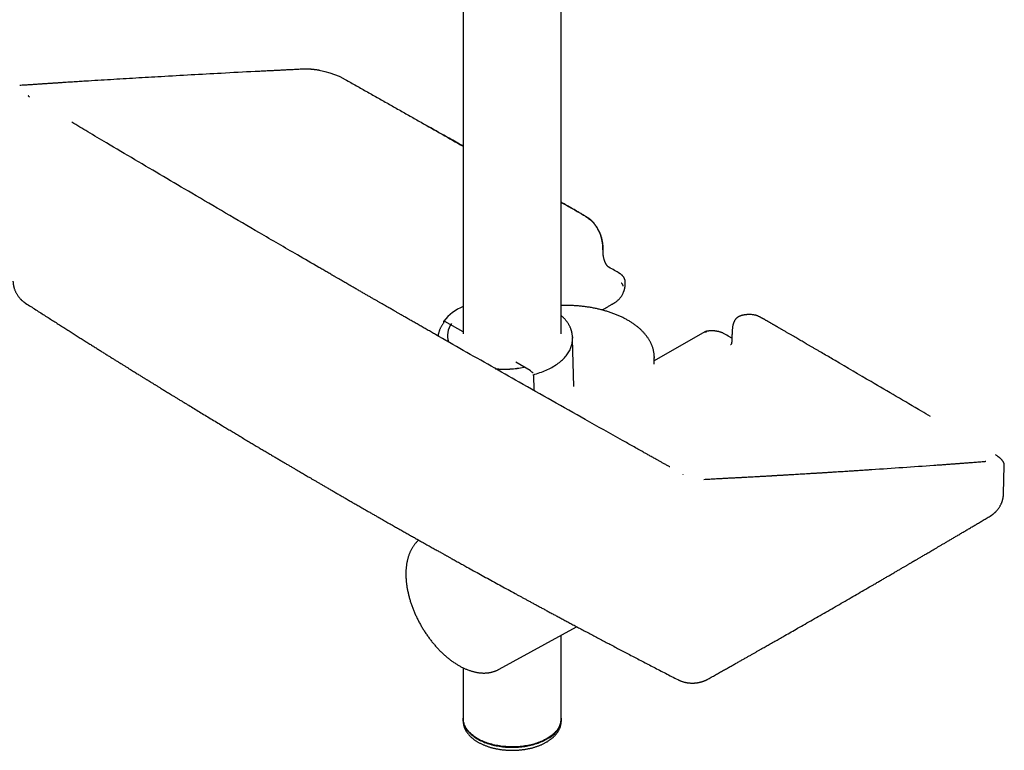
# Model space of a CAD drawing. Header units: millimetres. Extents: x 8 to 1017, y 12 to 1747.
# Tile 3 of 22: x 798 to 1017, y 126 to 289. Entities that reach past the tile are written whole.
import ezdxf

# ---------------------------------------------------------------- set-up
doc = ezdxf.new("R2010")
doc.units = ezdxf.units.MM

msp = doc.modelspace()

# ---------------------------------------------------------------- linework, layer by layer
at = {"color": 7, "linetype": 'Continuous', "lineweight": 30}
for p, q in [((896.71, 445), (896.71, 218.68)), ((918.61, 218.68), (918.61, 445)), ((958.62, 222.72), (958.66, 222.73)), ((892.37, 221.53), (892.37, 221.17)), ((896.71, 219.14), (892.65, 221.48)), ((893.22, 218.27), (893.22, 218.23)), ((921.09, 217.47), (921.09, 217.86)), ((921.43, 206.98), (921.09, 217.55)), ((950.63, 219.12), (939.34, 212.65)), ((939.34, 211.97), (939.34, 213.45)), ((911.64, 210.52), (908.43, 212.38)), ((912.28, 209.58), (912.34, 209.59)), ((912.43, 209.55), (912.51, 206.05)), ((1015.47, 191.7), (1015.42, 191.73)), ((1017.23, 183.05), (1017.4, 189.32)), ((945.77, 187.36), (945.75, 187.37)), ((904.72, 143.89), (922.03, 153.39)), ((918.61, 132.89), (918.61, 151.52)), ((896.71, 144.22), (896.71, 132.89)), ((904.72, 143.89), (904.72, 143.89)), ((896.71, 132.81), (896.72, 132.26)), ((896.72, 132.26), (896.72, 132.25)), ((918.6, 132.26), (918.61, 132.81))]:
    msp.add_line(p, q, dxfattribs=at)
at = {"color": 7, "linetype": 'Continuous', "lineweight": 30, "flags": 128}
for points in [[(870.11, 275.61), (870.15, 275.59), (870.15, 275.59)], [(912.34, 209.59), (912.72, 209.69), (913.1, 209.81), (913.47, 209.92), (913.83, 210.05), (914.19, 210.17), (914.54, 210.31), (914.89, 210.45), (915.22, 210.6), (915.56, 210.75), (915.88, 210.9), (916.2, 211.07), (916.5, 211.23), (916.8, 211.4), (917.09, 211.58), (917.38, 211.76), (917.65, 211.95), (917.91, 212.14), (918.17, 212.33), (918.41, 212.53), (918.65, 212.73), (918.88, 212.94), (919.09, 213.15), (919.3, 213.36), (919.49, 213.58), (919.68, 213.8), (919.85, 214.02), (920.01, 214.24), (920.16, 214.47), (920.3, 214.7), (920.43, 214.93), (920.55, 215.17), (920.66, 215.4), (920.75, 215.64), (920.84, 215.88), (920.91, 216.12), (920.97, 216.36), (921.02, 216.6), (921.05, 216.85), (921.08, 217.09), (921.09, 217.33), (921.09, 217.47)], [(921.09, 218), (921.09, 217.97), (921.09, 217.73)], [(939.34, 213.63), (939.34, 213.45), (939.34, 213.27)], [(911.85, 127.05), (911.51, 126.97), (911.17, 126.9), (910.83, 126.84), (910.49, 126.78), (910.14, 126.73), (909.78, 126.69), (909.43, 126.65), (909.07, 126.62), (908.71, 126.6), (908.36, 126.58), (908, 126.57), (907.64, 126.57), (907.27, 126.57), (906.92, 126.58), (906.56, 126.6), (906.2, 126.63), (905.84, 126.66), (905.49, 126.7), (905.14, 126.74), (904.79, 126.79), (904.44, 126.85), (904.1, 126.91), (903.76, 126.98), (903.43, 127.06), (903.1, 127.15), (902.77, 127.24), (902.45, 127.33), (902.14, 127.43), (901.83, 127.54), (901.53, 127.65), (901.23, 127.77), (900.94, 127.9), (900.66, 128.03), (900.39, 128.16), (900.12, 128.31), (899.87, 128.45), (899.62, 128.6), (899.38, 128.76), (899.15, 128.92), (898.93, 129.08), (898.71, 129.25), (898.51, 129.42), (898.32, 129.6), (898.13, 129.77), (897.96, 129.96), (897.8, 130.14), (897.65, 130.33), (897.51, 130.52), (897.38, 130.72), (897.26, 130.91), (897.15, 131.11), (897.06, 131.31), (896.97, 131.51), (896.9, 131.72), (896.84, 131.92), (896.79, 132.13), (896.75, 132.34), (896.73, 132.54), (896.71, 132.75), (896.71, 132.96), (896.71, 133)], [(896.71, 132.74), (896.71, 132.68), (896.73, 132.48), (896.75, 132.27), (896.79, 132.06), (896.84, 131.86), (896.9, 131.65), (896.97, 131.45), (897.05, 131.25), (897.15, 131.04), (897.26, 130.85), (897.37, 130.65), (897.5, 130.46), (897.64, 130.26), (897.79, 130.08), (897.95, 129.89), (898.13, 129.71), (898.31, 129.53), (898.5, 129.35), (898.7, 129.18), (898.92, 129.01), (899.14, 128.85), (899.37, 128.69), (899.61, 128.53), (899.86, 128.38), (900.11, 128.24), (900.38, 128.09), (900.65, 127.96), (900.93, 127.83), (901.22, 127.7), (901.51, 127.58), (901.81, 127.47), (902.12, 127.36), (902.44, 127.26), (902.76, 127.16), (903.08, 127.07), (903.41, 126.99), (903.74, 126.91), (904.08, 126.84), (904.42, 126.78), (904.77, 126.72), (905.12, 126.67), (905.47, 126.62), (905.82, 126.58), (906.18, 126.55), (906.54, 126.53), (906.9, 126.51), (907.26, 126.5), (907.62, 126.49), (907.98, 126.5), (908.34, 126.51), (908.7, 126.52), (909.05, 126.54), (909.41, 126.57), (909.77, 126.61), (910.12, 126.65), (910.47, 126.7), (910.81, 126.76), (911.16, 126.82), (911.5, 126.89), (911.83, 126.97), (912.16, 127.05), (912.49, 127.14), (912.81, 127.24), (913.12, 127.34), (913.43, 127.44), (913.74, 127.55), (914.03, 127.67), (914.32, 127.8), (914.6, 127.93), (914.88, 128.06), (915.15, 128.2), (915.4, 128.34)], [(918.61, 133), (918.61, 132.93), (918.61, 132.72), (918.59, 132.51), (918.57, 132.31), (918.53, 132.1), (918.48, 131.89), (918.41, 131.69), (918.34, 131.48), (918.25, 131.28), (918.16, 131.08), (918.05, 130.88), (917.93, 130.69), (917.8, 130.49), (917.65, 130.3), (917.5, 130.11), (917.34, 129.93), (917.16, 129.75), (916.98, 129.57), (916.78, 129.39), (916.58, 129.22), (916.37, 129.05), (916.14, 128.89), (915.91, 128.73), (915.67, 128.58), (915.42, 128.43), (915.16, 128.28), (914.89, 128.14), (914.62, 128.01), (914.34, 127.88), (914.05, 127.76), (913.75, 127.64), (913.45, 127.52), (913.14, 127.42), (912.83, 127.32), (912.51, 127.22), (912.18, 127.13), (911.85, 127.05)]]:
    msp.add_lwpolyline(points, dxfattribs=at)
at = {"color": 7, "linetype": 'Continuous', "lineweight": 30}
for centre, radius, start, end in [((861.26, 258.24), 19.49, 62.9819, 88.982), ((901.22, 214.38), 11.38, 113.3142, 141.0251), ((897.8, 218.28), 4.57, 143.7178, 197.6076), ((897.62, 218.24), 4.4, 180.1043, 197.5738), ((906.06, 232.65), 21.8, 264.1921, 281.3057), ((906.06, 232.62), 21.81, 264.4186, 281.3009), ((913.12, 133.38), 5.53, 294.4369, 353.2989)]:
    msp.add_arc(centre, radius, start, end, dxfattribs=at)
for points, knots in [([(861.5, 277.75), (861.31, 277.74), (860.93, 277.72), (860.38, 277.7), (859.85, 277.67), (859.34, 277.65), (858.85, 277.62), (858.39, 277.6), (857.95, 277.58), (857.54, 277.56), (857.12, 277.54), (856.69, 277.52), (856.26, 277.49), (855.84, 277.47), (855.43, 277.45), (855.01, 277.43), (854.37, 277.4), (853.52, 277.36), (852.44, 277.3), (851.38, 277.25), (848.15, 277.09), (843.04, 276.82), (836.05, 276.44), (829.7, 276.08), (823.71, 275.73), (818.08, 275.39), (814.1, 275.15), (811.76, 275), (811.06, 274.96), (810.35, 274.91), (809.63, 274.87), (808.9, 274.82), (808.26, 274.78), (807.71, 274.74), (807.26, 274.71), (806.83, 274.69), (806.43, 274.66), (806.05, 274.63), (805.68, 274.61), (805.36, 274.59), (805.05, 274.57), (804.75, 274.55), (804.43, 274.53), (804.08, 274.51), (803.74, 274.48), (803.41, 274.46), (803.09, 274.44), (802.76, 274.42), (802.41, 274.4), (802.05, 274.37), (801.66, 274.34), (801.25, 274.32), (800.82, 274.29), (800.36, 274.26), (799.89, 274.23), (799.4, 274.2), (798.89, 274.16), (798.36, 274.13), (798.01, 274.1), (797.82, 274.09)], [0, 0, 0, 0, 0.008861, 0.017382, 0.025569, 0.033424, 0.04095, 0.048023, 0.054783, 0.061229, 0.067363, 0.074254, 0.080806, 0.087302, 0.093758, 0.100173, 0.106549, 0.12343, 0.140024, 0.156464, 0.172903, 0.290325, 0.395166, 0.500007, 0.588964, 0.67792, 0.766877, 0.777915, 0.789081, 0.800376, 0.811798, 0.823349, 0.834952, 0.84244, 0.849582, 0.856379, 0.86283, 0.868935, 0.874694, 0.880127, 0.884563, 0.889356, 0.894507, 0.900015, 0.905881, 0.910741, 0.915822, 0.921123, 0.926654, 0.932506, 0.9387, 0.945239, 0.95212, 0.959345, 0.966913, 0.974682, 0.982785, 0.991223, 1, 1, 1, 1]), ([(864.79, 277.42), (864.75, 277.43), (864.6, 277.46), (864.35, 277.5), (864.06, 277.55), (863.85, 277.58), (863.71, 277.6), (863.64, 277.61), (863.56, 277.62), (863.5, 277.63), (863.43, 277.64), (863.36, 277.65), (863.26, 277.66), (863.15, 277.67), (863.01, 277.69), (862.85, 277.7), (862.66, 277.72), (862.46, 277.73), (862.24, 277.74), (862, 277.75), (861.75, 277.75), (861.58, 277.75), (861.5, 277.75)], [0, 0, 0, 0, 0.036337, 0.11934, 0.200175, 0.274735, 0.296571, 0.31771, 0.338152, 0.357899, 0.376952, 0.397626, 0.425248, 0.46004, 0.502017, 0.551199, 0.607616, 0.67131, 0.74233, 0.820738, 0.906603, 1, 1, 1, 1]), ([(870.11, 275.61), (870.94, 275.14), (872.59, 274.22), (875.05, 272.83), (877.51, 271.44), (879.97, 270.05), (882.42, 268.66), (884.87, 267.27), (889.64, 264.56), (893.59, 262.32), (896.71, 260.54)], [0, 0, 0, 0, 0.092536, 0.184748, 0.27696, 0.369173, 0.461385, 0.553597, 0.645809, 1, 1, 1, 1]), ([(800.02, 271.52), (800, 271.54), (799.95, 271.57), (799.89, 271.62), (799.85, 271.66), (799.81, 271.69), (799.79, 271.71), (799.78, 271.72), (799.77, 271.74), (799.76, 271.75), (799.74, 271.77), (799.72, 271.79), (799.72, 271.81), (799.71, 271.81), (799.71, 271.81), (799.71, 271.81)], [0, 0, 0, 0, 0.113014, 0.219088, 0.306963, 0.37674, 0.428438, 0.471575, 0.519688, 0.572857, 0.631056, 0.756699, 0.879045, 0.993378, 1, 1, 1, 1]), ([(872.02, 229.2), (871.85, 229.3), (871.51, 229.49), (871.03, 229.77), (870.57, 230.04), (870.14, 230.29), (869.74, 230.52), (869.36, 230.74), (869.02, 230.93), (868.71, 231.11), (868.44, 231.27), (868.21, 231.4), (867.99, 231.53), (867.78, 231.65), (867.58, 231.77), (867.38, 231.88), (866.95, 232.13), (866.3, 232.51), (865.42, 233.02), (863.24, 234.28), (858.52, 237.02), (851.59, 241.05), (843.75, 245.64), (836.61, 249.82), (829.87, 253.79), (823.52, 257.53), (817.91, 260.85), (813.22, 263.64), (810.63, 265.18), (809.43, 265.9)], [0, 0, 0, 0, 0.00813, 0.015811, 0.023042, 0.029824, 0.036157, 0.04204, 0.047473, 0.052457, 0.05655, 0.06028, 0.063647, 0.066834, 0.070039, 0.073263, 0.076506, 0.090218, 0.104229, 0.118296, 0.193658, 0.328232, 0.448388, 0.568544, 0.670495, 0.772445, 0.874396, 0.941683, 1, 1, 1, 1]), ([(896.71, 260.54), (895.68, 261.13), (893.08, 262.61), (890.47, 264.09), (888.9, 264.98)], [0, 0, 0, 0, 0.398294, 1, 1, 1, 1]), ([(927.96, 236.39), (927.95, 236.54), (927.95, 236.84), (927.94, 237.27), (927.93, 237.7), (927.92, 238.11), (927.9, 238.52), (927.86, 238.94), (927.79, 239.34), (927.72, 239.71), (927.63, 240.06), (927.53, 240.39), (927.41, 240.74), (927.27, 241.11), (927.1, 241.48), (926.93, 241.83), (926.75, 242.14), (926.58, 242.43), (926.42, 242.68), (926.26, 242.91), (926.11, 243.11), (925.97, 243.28), (925.85, 243.43), (925.74, 243.55), (925.64, 243.66), (925.54, 243.76), (925.44, 243.85), (925.35, 243.94), (925.26, 244.03), (925.17, 244.1), (925.09, 244.18), (924.99, 244.25), (924.91, 244.32), (924.83, 244.38), (924.77, 244.42), (924.72, 244.46), (924.69, 244.48), (924.64, 244.51), (924.59, 244.55), (924.51, 244.6), (924.39, 244.68), (924.23, 244.78), (924.05, 244.9), (923.84, 245.02), (923.5, 245.23), (922.99, 245.53), (922.34, 245.91), (921.64, 246.31), (920.91, 246.72), (920.17, 247.14), (919.44, 247.56), (918.92, 247.86), (918.65, 248.02), (918.61, 248.04)], [0, 0, 0, 0, 0.029376, 0.057754, 0.085141, 0.11213, 0.138745, 0.164858, 0.190139, 0.211445, 0.231932, 0.251584, 0.270408, 0.294257, 0.316736, 0.33777, 0.357335, 0.375431, 0.39206, 0.407225, 0.420933, 0.433189, 0.443994, 0.453352, 0.461262, 0.468696, 0.476575, 0.484898, 0.491337, 0.498002, 0.504882, 0.511959, 0.519161, 0.525274, 0.529826, 0.533061, 0.535375, 0.538461, 0.54234, 0.546985, 0.557176, 0.569737, 0.584604, 0.600434, 0.616452, 0.665274, 0.715511, 0.767297, 0.824547, 0.881685, 0.937532, 0.992128, 1, 1, 1, 1]), ([(918.61, 248.03), (919, 247.81), (920.01, 247.23), (921.67, 246.29), (923.06, 245.49), (923.93, 244.96), (924.3, 244.72), (924.7, 244.45), (925.11, 244.12), (925.55, 243.7), (925.99, 243.19), (926.42, 242.58), (926.79, 241.93), (927.12, 241.25), (927.38, 240.56), (927.57, 239.86), (927.71, 239.17), (927.8, 238.52), (927.83, 237.91), (927.83, 237.33), (927.85, 236.77), (927.85, 236.39), (927.86, 236.21)], [0, 0, 0, 0, 0.087434, 0.230807, 0.374921, 0.403773, 0.432982, 0.463618, 0.496202, 0.52908, 0.56953, 0.609988, 0.650501, 0.691048, 0.731502, 0.771824, 0.811985, 0.851841, 0.890589, 0.92759, 0.963758, 1, 1, 1, 1]), ([(927.99, 236.07), (927.98, 236.13), (927.96, 236.24), (927.96, 236.34), (927.96, 236.39)], [0, 0, 0, 0, 0.501861, 1, 1, 1, 1]), ([(929.22, 233.56), (929.18, 233.59), (929.11, 233.63), (929, 233.72), (928.9, 233.82), (928.82, 233.92), (928.74, 234.02), (928.67, 234.12), (928.61, 234.22), (928.57, 234.3), (928.52, 234.38), (928.48, 234.47), (928.43, 234.57), (928.37, 234.7), (928.31, 234.85), (928.26, 235), (928.21, 235.15), (928.16, 235.31), (928.11, 235.49), (928.06, 235.68), (928.02, 235.87), (928, 236.01), (927.99, 236.07)], [0, 0, 0, 0, 0.06261, 0.121582, 0.176584, 0.227381, 0.2738, 0.315268, 0.356988, 0.389624, 0.41492, 0.445814, 0.484898, 0.532504, 0.584677, 0.636199, 0.686834, 0.736437, 0.796889, 0.859361, 0.926889, 1, 1, 1, 1]), ([(931.6, 232.19), (931.22, 232.41), (930.43, 232.86), (929.63, 233.32), (929.22, 233.56)], [0, 0, 0, 0, 0.48128, 1, 1, 1, 1]), ([(932.87, 230.32), (932.87, 230.37), (932.86, 230.46), (932.84, 230.58), (932.82, 230.67), (932.79, 230.75), (932.77, 230.81), (932.76, 230.87), (932.73, 230.93), (932.7, 231), (932.67, 231.08), (932.63, 231.16), (932.59, 231.23), (932.54, 231.31), (932.49, 231.39), (932.43, 231.47), (932.37, 231.55), (932.31, 231.61), (932.26, 231.67), (932.21, 231.73), (932.14, 231.79), (932.07, 231.86), (931.98, 231.93), (931.88, 232.01), (931.75, 232.1), (931.65, 232.15), (931.6, 232.19)], [0, 0, 0, 0, 0.062255, 0.116456, 0.162812, 0.200991, 0.23021, 0.251378, 0.277272, 0.316147, 0.360037, 0.399642, 0.43483, 0.469756, 0.513743, 0.561333, 0.603282, 0.637337, 0.670158, 0.700052, 0.734097, 0.780298, 0.823619, 0.874504, 0.933175, 1, 1, 1, 1]), ([(796.32, 230.43), (796.33, 230.39), (796.33, 230.3), (796.34, 230.2), (796.34, 230.12), (796.35, 230.05), (796.36, 229.98), (796.37, 229.86), (796.39, 229.71), (796.43, 229.51), (796.46, 229.33), (796.51, 229.15), (796.56, 228.96), (796.63, 228.74), (796.71, 228.51), (796.81, 228.27), (796.91, 228.04), (797.03, 227.82), (797.17, 227.57), (797.33, 227.31), (797.53, 227.03), (797.74, 226.77), (797.92, 226.57), (798.07, 226.41), (798.19, 226.29), (798.32, 226.17), (798.44, 226.06), (798.54, 225.98), (798.61, 225.92), (798.67, 225.88), (798.73, 225.83), (798.8, 225.77), (798.89, 225.71), (799.01, 225.63), (799.09, 225.57), (799.14, 225.54)], [0, 0, 0, 0, 0.024262, 0.04242, 0.054477, 0.065077, 0.07713, 0.090533, 0.124805, 0.157513, 0.190649, 0.221207, 0.251913, 0.291083, 0.334931, 0.379043, 0.422275, 0.464597, 0.506025, 0.566527, 0.625147, 0.681984, 0.736849, 0.762405, 0.791863, 0.823006, 0.851677, 0.876154, 0.88857, 0.900862, 0.913793, 0.928237, 0.945926, 0.969867, 1, 1, 1, 1]), ([(942.79, 189.03), (942.77, 189.04), (942.52, 189.18), (942.06, 189.44), (941.42, 189.79), (940.83, 190.13), (940.26, 190.44), (939.75, 190.73), (939.28, 190.99), (938.86, 191.22), (938.46, 191.45), (938.1, 191.65), (937.75, 191.84), (937.43, 192.02), (937.12, 192.2), (936.54, 192.52), (935.69, 193), (934.56, 193.63), (933.41, 194.28), (929.87, 196.26), (924.25, 199.42), (916.57, 203.76), (909.57, 207.72), (902.97, 211.47), (896.75, 215.01), (892.31, 217.54), (889.64, 219.07), (888.72, 219.6), (887.81, 220.12), (886.9, 220.64), (886.01, 221.15), (885.14, 221.65), (884.32, 222.12), (883.51, 222.58), (882.91, 222.93), (882.48, 223.18), (882.21, 223.33), (881.93, 223.5), (881.62, 223.67), (881.29, 223.86), (880.93, 224.07), (880.54, 224.29), (880.11, 224.54), (879.65, 224.81), (879.15, 225.09), (878.63, 225.39), (878.09, 225.7), (877.51, 226.04), (876.91, 226.38), (876.28, 226.74), (875.63, 227.12), (874.95, 227.51), (874.25, 227.91), (873.53, 228.33), (872.78, 228.76), (872.28, 229.05), (872.02, 229.2)], [0, 0, 0, 0, 0.001004, 0.010432, 0.019229, 0.027569, 0.035452, 0.042877, 0.049122, 0.055003, 0.06052, 0.065674, 0.070465, 0.074896, 0.079196, 0.083515, 0.099098, 0.114921, 0.130984, 0.147245, 0.263522, 0.367339, 0.471156, 0.559243, 0.64733, 0.735417, 0.74844, 0.761462, 0.774485, 0.787508, 0.800354, 0.812572, 0.824392, 0.835816, 0.846843, 0.850341, 0.854121, 0.85822, 0.862637, 0.867373, 0.872428, 0.877802, 0.884082, 0.890747, 0.897799, 0.905235, 0.913058, 0.921266, 0.929861, 0.938841, 0.948206, 0.957957, 0.96791, 0.978235, 0.988931, 1, 1, 1, 1]), ([(930.68, 225.79), (930.77, 225.84), (930.94, 225.95), (931.2, 226.15), (931.44, 226.38), (931.68, 226.64), (931.89, 226.91), (932.08, 227.2), (932.25, 227.49), (932.38, 227.75), (932.47, 227.96), (932.53, 228.12), (932.59, 228.28), (932.65, 228.44), (932.69, 228.6), (932.73, 228.76), (932.76, 228.92), (932.8, 229.1), (932.82, 229.25), (932.84, 229.38), (932.86, 229.48), (932.87, 229.58), (932.87, 229.66), (932.88, 229.73), (932.88, 229.79), (932.88, 229.83), (932.88, 229.88), (932.88, 229.97), (932.88, 230.09), (932.88, 230.22), (932.87, 230.3), (932.87, 230.33)], [0, 0, 0, 0, 0.062953, 0.130624, 0.1981, 0.264442, 0.329514, 0.393044, 0.454944, 0.515112, 0.548567, 0.581036, 0.612593, 0.643388, 0.673653, 0.703743, 0.735645, 0.766944, 0.801794, 0.820705, 0.840688, 0.8613, 0.878829, 0.892626, 0.902932, 0.909176, 0.91831, 0.930546, 0.95475, 0.986049, 1, 1, 1, 1]), ([(932.4, 229.3), (932.4, 229.33), (932.4, 229.4), (932.38, 229.5), (932.34, 229.61), (932.28, 229.72), (932.21, 229.82), (932.14, 229.91), (932.06, 229.98), (932.01, 230.02), (931.98, 230.03)], [0, 0, 0, 0, 0.1166486, 0.2401721, 0.3687451, 0.5, 0.6312549, 0.7598279, 0.8833514, 1, 1, 1, 1]), ([(799.14, 225.54), (799.53, 225.29), (800.29, 224.8), (801.42, 224.08), (802.52, 223.37), (803.6, 222.68), (804.65, 222.01), (805.67, 221.36), (806.66, 220.72), (807.63, 220.11), (808.58, 219.5), (809.52, 218.91), (810.43, 218.33), (811.32, 217.77), (812.19, 217.22), (813.03, 216.69), (813.85, 216.17), (814.65, 215.67), (815.42, 215.19), (816.16, 214.72), (816.88, 214.27), (817.58, 213.83), (818.25, 213.41), (818.9, 213.01), (819.54, 212.61), (820.18, 212.21), (820.8, 211.82), (821.4, 211.45), (821.97, 211.09), (822.49, 210.77), (822.97, 210.47), (823.41, 210.2), (823.82, 209.94), (824.21, 209.7), (824.58, 209.48), (824.91, 209.27), (825.22, 209.08), (825.5, 208.91), (825.74, 208.75), (825.97, 208.61), (826.19, 208.48), (826.4, 208.35), (826.66, 208.19), (826.97, 208), (827.32, 207.78), (827.61, 207.6), (827.87, 207.44), (828.1, 207.3), (828.34, 207.15), (828.61, 206.98), (828.91, 206.8), (829.23, 206.6), (829.58, 206.39), (829.96, 206.15), (830.36, 205.91), (830.79, 205.65), (831.24, 205.37), (831.75, 205.05), (832.32, 204.7), (832.94, 204.32), (833.57, 203.94), (834.21, 203.55), (834.86, 203.16), (835.69, 202.65), (836.71, 202.03), (837.92, 201.29), (839.16, 200.54), (840.43, 199.77), (841.73, 198.99), (842.92, 198.27), (844, 197.62), (844.97, 197.03), (845.95, 196.44), (846.95, 195.85), (847.96, 195.24), (848.95, 194.65), (849.9, 194.08), (850.81, 193.54), (851.7, 193.02), (852.56, 192.5), (853.39, 192.01), (854.2, 191.53), (854.98, 191.07), (855.74, 190.62), (856.47, 190.19), (857.17, 189.77), (857.84, 189.38), (858.49, 189), (859.11, 188.64), (859.67, 188.3), (860.19, 188), (860.65, 187.73), (861.1, 187.47), (861.53, 187.21), (861.96, 186.96), (862.42, 186.69), (862.93, 186.39), (863.5, 186.07), (864.09, 185.72), (864.71, 185.36), (865.37, 184.97), (866.06, 184.57), (866.78, 184.15), (867.53, 183.72), (868.3, 183.27), (869.11, 182.8), (869.92, 182.33), (870.73, 181.87), (871.53, 181.4), (872.36, 180.92), (873.22, 180.43), (874.03, 179.96), (874.8, 179.52), (875.52, 179.11), (876.24, 178.7), (876.96, 178.28), (877.78, 177.82), (878.69, 177.3), (879.7, 176.72), (880.68, 176.16), (881.63, 175.62), (882.57, 175.09), (883.47, 174.58), (884.35, 174.08), (885.21, 173.6), (886.04, 173.13), (886.84, 172.68), (887.62, 172.24), (888.3, 171.86), (888.88, 171.53), (889.36, 171.26), (889.83, 171), (890.28, 170.74), (890.71, 170.5), (891.11, 170.28), (891.46, 170.08), (891.77, 169.91), (892.03, 169.76), (892.28, 169.63), (892.5, 169.5), (892.71, 169.39), (892.91, 169.28), (893.12, 169.16), (893.35, 169.03), (893.62, 168.88), (893.92, 168.71), (894.28, 168.51), (894.7, 168.28), (895.18, 168.01), (895.65, 167.75), (896.13, 167.48), (896.6, 167.22), (897.08, 166.96), (897.9, 166.5), (899.06, 165.86), (900.58, 165.02), (902.12, 164.17), (903.66, 163.33), (905.2, 162.48), (906.75, 161.64), (907.99, 160.96), (908.94, 160.44), (909.56, 160.1), (910.2, 159.76), (910.83, 159.41), (911.48, 159.06), (912.15, 158.7), (912.84, 158.33), (913.56, 157.94), (914.3, 157.54), (915.07, 157.12), (915.87, 156.69), (916.68, 156.25), (917.5, 155.81), (918.33, 155.37), (919.19, 154.91), (920.06, 154.44), (920.98, 153.95), (921.95, 153.43), (922.96, 152.89), (924, 152.34), (925.07, 151.78), (926.16, 151.2), (927.26, 150.61), (928.36, 150.03), (929.47, 149.45), (930.6, 148.85), (931.76, 148.24), (932.94, 147.62), (934.15, 146.99), (935.38, 146.35), (936.64, 145.69), (937.92, 145.02), (939.22, 144.35), (940.53, 143.67), (941.86, 142.98), (943.22, 142.28), (944.13, 141.81), (944.59, 141.57)], [0, 0, 0, 0, 0.00816, 0.016147, 0.023961, 0.031602, 0.03907, 0.046236, 0.053236, 0.060069, 0.066735, 0.073365, 0.079822, 0.086104, 0.092214, 0.098149, 0.103912, 0.1095, 0.114915, 0.120157, 0.125224, 0.130119, 0.13484, 0.139387, 0.143761, 0.148371, 0.152772, 0.156963, 0.160943, 0.164714, 0.16796, 0.171033, 0.173931, 0.176657, 0.179209, 0.181587, 0.183792, 0.185661, 0.187384, 0.188967, 0.190478, 0.191934, 0.193337, 0.195983, 0.198414, 0.20063, 0.202221, 0.203756, 0.205479, 0.207351, 0.209418, 0.211679, 0.214134, 0.216784, 0.219576, 0.222556, 0.225723, 0.229078, 0.233309, 0.237651, 0.242048, 0.246502, 0.251011, 0.255577, 0.263867, 0.272336, 0.280983, 0.289808, 0.29881, 0.307991, 0.314643, 0.321385, 0.328218, 0.335141, 0.342154, 0.349207, 0.355696, 0.362007, 0.368138, 0.37409, 0.379863, 0.385457, 0.390872, 0.396108, 0.401165, 0.406043, 0.410659, 0.415103, 0.419375, 0.423473, 0.426816, 0.430034, 0.433127, 0.436097, 0.438975, 0.441959, 0.445654, 0.44954, 0.453617, 0.457886, 0.46244, 0.467194, 0.472146, 0.477299, 0.482651, 0.488202, 0.493954, 0.499331, 0.504872, 0.510576, 0.516444, 0.522476, 0.52733, 0.532284, 0.537282, 0.542204, 0.547048, 0.554111, 0.561001, 0.567717, 0.57426, 0.580629, 0.586824, 0.592846, 0.598694, 0.604369, 0.60987, 0.615197, 0.620351, 0.623724, 0.627019, 0.630234, 0.633349, 0.636274, 0.639, 0.641526, 0.643474, 0.645284, 0.646956, 0.64849, 0.649886, 0.651173, 0.652544, 0.654137, 0.655952, 0.657988, 0.660245, 0.663413, 0.666642, 0.669876, 0.673115, 0.676359, 0.679608, 0.682862, 0.693061, 0.70333, 0.71378, 0.724425, 0.734721, 0.745192, 0.75584, 0.760071, 0.764329, 0.768614, 0.772927, 0.777272, 0.781759, 0.786429, 0.791282, 0.796319, 0.801538, 0.806941, 0.812526, 0.81796, 0.823557, 0.829317, 0.83524, 0.841325, 0.847957, 0.854772, 0.861771, 0.868952, 0.876317, 0.883865, 0.89115, 0.898597, 0.906208, 0.913981, 0.921917, 0.930016, 0.938278, 0.946704, 0.955292, 0.964043, 0.972796, 0.981707, 0.990775, 1, 1, 1, 1]), ([(939.34, 213.63), (939.34, 213.72), (939.33, 213.9), (939.31, 214.17), (939.27, 214.45), (939.23, 214.72), (939.17, 214.98), (939.11, 215.25), (939.03, 215.52), (938.94, 215.79), (938.84, 216.05), (938.74, 216.32), (938.62, 216.58), (938.49, 216.84), (938.35, 217.1), (938.2, 217.36), (938.04, 217.61), (937.87, 217.86), (937.69, 218.11), (937.5, 218.36), (937.3, 218.61), (937.09, 218.85), (936.87, 219.09), (936.64, 219.32), (936.41, 219.56), (936.16, 219.79), (935.9, 220.01), (935.64, 220.23), (935.36, 220.45), (935.08, 220.67), (934.79, 220.88), (934.49, 221.08), (934.18, 221.28), (933.87, 221.48), (933.55, 221.67), (933.22, 221.86), (932.88, 222.05), (932.53, 222.22), (932.18, 222.4), (931.82, 222.57), (931.46, 222.73), (931.09, 222.89), (930.71, 223.04), (930.33, 223.19), (929.94, 223.34), (929.54, 223.47), (929.14, 223.61), (928.74, 223.73), (928.33, 223.85), (927.92, 223.97), (927.5, 224.08), (927.07, 224.18), (926.65, 224.28), (926.22, 224.37), (925.78, 224.46), (925.34, 224.54), (924.9, 224.62), (924.46, 224.68), (924.01, 224.75), (923.56, 224.8), (923.11, 224.85), (922.66, 224.9), (922.21, 224.93), (921.75, 224.97), (921.3, 224.99), (920.84, 225.01), (920.38, 225.02), (919.92, 225.03), (919.46, 225.03), (919.03, 225.03), (918.74, 225.02), (918.61, 225.02)], [0, 0, 0, 0, 0.014139, 0.028368, 0.042601, 0.056842, 0.071094, 0.08536, 0.099643, 0.113943, 0.128264, 0.142606, 0.15697, 0.171356, 0.185764, 0.200195, 0.214647, 0.229119, 0.24361, 0.25812, 0.272645, 0.287186, 0.30174, 0.316306, 0.330882, 0.345468, 0.36006, 0.374659, 0.389264, 0.403872, 0.418483, 0.433097, 0.447712, 0.462328, 0.476944, 0.49156, 0.506174, 0.520788, 0.5354, 0.550011, 0.564619, 0.579226, 0.59383, 0.608433, 0.623033, 0.637631, 0.652227, 0.66682, 0.681412, 0.696001, 0.710589, 0.725174, 0.739758, 0.75434, 0.76892, 0.783498, 0.798076, 0.812651, 0.827226, 0.841799, 0.856372, 0.870943, 0.885514, 0.900084, 0.914653, 0.929222, 0.943791, 0.958359, 0.972927, 0.987496, 1, 1, 1, 1]), ([(927.72, 224.02), (927.81, 224.08), (928.02, 224.2), (928.34, 224.38), (928.67, 224.57), (928.98, 224.75), (929.27, 224.92), (929.54, 225.08), (929.78, 225.22), (929.98, 225.33), (930.13, 225.42), (930.24, 225.49), (930.34, 225.55), (930.44, 225.6), (930.51, 225.65), (930.58, 225.68), (930.61, 225.71), (930.64, 225.75), (930.66, 225.77), (930.67, 225.78)], [0, 0, 0, 0, 0.096151, 0.208508, 0.320853, 0.426356, 0.524081, 0.614027, 0.696195, 0.770584, 0.810606, 0.84795, 0.885326, 0.913435, 0.944417, 0.958961, 0.974269, 0.987196, 1, 1, 1, 1]), ([(921.09, 218.01), (921.09, 218.09), (921.08, 218.24), (921.06, 218.47), (921.02, 218.71), (920.98, 218.95), (920.93, 219.19), (920.86, 219.42), (920.79, 219.66), (920.7, 219.89), (920.6, 220.12), (920.5, 220.35), (920.38, 220.58), (920.25, 220.81), (920.11, 221.03), (919.97, 221.25), (919.81, 221.47), (919.64, 221.69), (919.46, 221.91), (919.27, 222.12), (919.08, 222.33), (918.87, 222.53), (918.71, 222.68), (918.63, 222.76), (918.61, 222.77)], [0, 0, 0, 0, 0.043478, 0.090129, 0.136802, 0.183517, 0.230287, 0.277129, 0.324053, 0.37107, 0.418187, 0.465409, 0.512739, 0.560176, 0.607717, 0.65536, 0.703097, 0.750924, 0.79883, 0.84681, 0.894853, 0.942952, 0.991099, 1, 1, 1, 1]), ([(958.61, 222.73), (958.57, 222.71), (958.47, 222.68), (958.34, 222.63), (958.24, 222.58), (958.15, 222.53), (958.07, 222.49), (957.98, 222.43), (957.88, 222.35), (957.77, 222.26), (957.68, 222.18), (957.58, 222.08), (957.48, 221.96), (957.37, 221.81), (957.28, 221.67), (957.21, 221.56), (957.17, 221.47), (957.13, 221.4), (957.1, 221.33), (957.08, 221.28), (957.06, 221.24), (957.05, 221.21), (957.03, 221.17), (957, 221.1), (956.97, 221), (956.93, 220.86), (956.88, 220.68), (956.83, 220.47), (956.79, 220.21), (956.76, 219.93), (956.74, 219.63), (956.72, 219.32), (956.7, 218.98), (956.68, 218.62), (956.66, 218.23), (956.65, 217.82), (956.63, 217.39), (956.62, 217.08), (956.61, 216.91), (956.61, 216.89)], [0, 0, 0, 0, 0.023037, 0.046068, 0.065205, 0.081122, 0.096892, 0.112919, 0.137376, 0.160215, 0.180435, 0.199264, 0.227653, 0.25984, 0.291823, 0.307233, 0.322256, 0.336219, 0.347588, 0.35631, 0.362389, 0.367004, 0.373725, 0.382798, 0.400818, 0.424135, 0.452667, 0.486232, 0.524531, 0.567046, 0.608161, 0.652513, 0.70041, 0.752162, 0.807598, 0.865439, 0.926852, 0.992052, 1, 1, 1, 1]), ([(961.68, 222.9), (961.59, 222.92), (961.38, 222.95), (961.05, 222.98), (960.72, 223), (960.41, 223), (960.14, 222.99), (959.89, 222.97), (959.68, 222.95), (959.5, 222.92), (959.37, 222.9), (959.27, 222.88), (959.18, 222.87), (959.11, 222.85), (959.04, 222.84), (958.94, 222.82), (958.82, 222.79), (958.72, 222.76), (958.67, 222.74), (958.66, 222.74)], [0, 0, 0, 0, 0.088877, 0.207429, 0.316685, 0.416454, 0.506609, 0.587064, 0.657774, 0.71872, 0.75786, 0.791561, 0.819832, 0.842684, 0.866309, 0.89639, 0.940124, 0.992792, 1, 1, 1, 1]), ([(1000.93, 200.27), (1000.27, 200.66), (997.73, 202.15), (993.32, 204.74), (986.9, 208.51), (981.94, 211.4), (978.46, 213.44), (977.24, 214.15), (976.23, 214.74), (975.42, 215.21), (974.85, 215.54), (974.28, 215.87), (973.74, 216.19), (973.23, 216.49), (972.74, 216.77), (972.29, 217.03), (971.83, 217.3), (971.35, 217.58), (970.87, 217.86), (970.37, 218.15), (969.84, 218.46), (969.29, 218.78), (968.72, 219.11), (968.25, 219.38), (967.92, 219.58), (967.71, 219.7), (967.5, 219.82), (967.29, 219.94), (967.1, 220.05), (966.93, 220.15), (966.81, 220.22), (966.72, 220.27), (966.66, 220.31), (966.6, 220.34), (966.55, 220.38), (966.47, 220.42), (966.38, 220.47), (966.27, 220.54), (966.13, 220.62), (965.96, 220.72), (965.79, 220.82), (965.6, 220.93), (965.42, 221.04), (965.23, 221.15), (965.04, 221.26), (964.85, 221.37), (964.67, 221.47), (964.49, 221.57), (964.33, 221.67), (964.17, 221.75), (964.04, 221.83), (963.94, 221.89), (963.86, 221.93), (963.78, 221.97), (963.69, 222.02), (963.59, 222.08), (963.47, 222.15), (963.34, 222.22), (963.19, 222.3), (963.03, 222.39), (962.86, 222.47), (962.7, 222.55), (962.55, 222.63), (962.42, 222.68), (962.33, 222.72), (962.26, 222.75), (962.18, 222.77), (962.09, 222.81), (961.96, 222.84), (961.82, 222.88), (961.72, 222.9), (961.67, 222.91)], [0, 0, 0, 0, 0.0514846, 0.195486, 0.3394879, 0.5447552, 0.5750842, 0.6060423, 0.6376381, 0.6527205, 0.6674857, 0.6818058, 0.695681, 0.7091111, 0.7209341, 0.7324295, 0.7440817, 0.7560328, 0.7682828, 0.7808599, 0.7939748, 0.8080442, 0.8227101, 0.8379289, 0.8431775, 0.8484885, 0.8538619, 0.859287, 0.8642318, 0.8684011, 0.8717939, 0.873738, 0.8752875, 0.8764625, 0.8778441, 0.8796993, 0.882028, 0.8848302, 0.8884594, 0.8926611, 0.8973575, 0.9020389, 0.9066131, 0.9115919, 0.9164382, 0.9211524, 0.9257351, 0.9301868, 0.9345072, 0.9384415, 0.941781, 0.9442669, 0.9462734, 0.9479017, 0.9500707, 0.9530014, 0.9558291, 0.9591149, 0.9628702, 0.9670217, 0.9709245, 0.9752776, 0.9790421, 0.9822007, 0.9846944, 0.9858623, 0.9875691, 0.9898905, 0.9928341, 0.9963994, 1, 1, 1, 1]), ([(892.39, 221.2), (892.34, 221.13), (892.23, 220.99), (892.09, 220.77), (891.94, 220.53), (891.81, 220.3), (891.68, 220.06), (891.57, 219.82), (891.47, 219.58), (891.38, 219.34), (891.3, 219.1), (891.23, 218.85), (891.17, 218.61), (891.13, 218.4), (891.11, 218.28), (891.1, 218.24)], [0, 0, 0, 0, 0.0738097, 0.1559684, 0.2378361, 0.3193936, 0.4006264, 0.4815252, 0.5620863, 0.6423128, 0.7222142, 0.8018067, 0.8811131, 0.9601622, 1, 1, 1, 1]), ([(892.51, 221.54), (892.49, 221.54), (892.46, 221.54), (892.41, 221.55), (892.38, 221.54), (892.37, 221.54), (892.37, 221.53), (892.37, 221.53)], [0, 0, 0, 0, 0.186574, 0.379679, 0.61655, 0.860174, 1, 1, 1, 1]), ([(892.65, 221.48), (892.63, 221.5), (892.58, 221.52), (892.54, 221.53), (892.51, 221.54)], [0, 0, 0, 0, 0.4925538, 1, 1, 1, 1]), ([(954.89, 218.74), (954.82, 218.78), (954.7, 218.85), (954.51, 218.93), (954.33, 219.01), (954.16, 219.06), (954, 219.11), (953.85, 219.16), (953.71, 219.19), (953.6, 219.21), (953.48, 219.24), (953.35, 219.26), (953.16, 219.3), (952.94, 219.33), (952.69, 219.35), (952.44, 219.37), (952.2, 219.38), (951.95, 219.38), (951.73, 219.37), (951.51, 219.35), (951.29, 219.32), (951.12, 219.29), (951.01, 219.27), (950.94, 219.25), (950.86, 219.22), (950.78, 219.19), (950.7, 219.16), (950.65, 219.13), (950.63, 219.12)], [0, 0, 0, 0, 0.058118, 0.11036, 0.157309, 0.199293, 0.236489, 0.276382, 0.309018, 0.334437, 0.352671, 0.386338, 0.428213, 0.47819, 0.536269, 0.588829, 0.645113, 0.698127, 0.747291, 0.792927, 0.845111, 0.892217, 0.907735, 0.924139, 0.941748, 0.961267, 0.984505, 1, 1, 1, 1]), ([(950.63, 219.12), (950.63, 219.12), (950.65, 219.14), (950.7, 219.15), (950.77, 219.15), (950.85, 219.13), (950.9, 219.11), (950.93, 219.09)], [0, 0, 0, 0, 0.001267, 0.263444, 0.520264, 0.766998, 1, 1, 1, 1]), ([(956.64, 217.73), (956.46, 217.84), (955.88, 218.17), (955.29, 218.51), (954.89, 218.74)], [0, 0, 0, 0, 0.309843, 1, 1, 1, 1]), ([(956.61, 216.89), (956.61, 216.84), (956.6, 216.77), (956.58, 216.67), (956.56, 216.59), (956.54, 216.53), (956.52, 216.49), (956.5, 216.45), (956.47, 216.4), (956.44, 216.35), (956.41, 216.31), (956.39, 216.29), (956.37, 216.27), (956.36, 216.26), (956.36, 216.25)], [0, 0, 0, 0, 0.142811, 0.263816, 0.361125, 0.433311, 0.489196, 0.540719, 0.616112, 0.711347, 0.768597, 0.835106, 0.911854, 1, 1, 1, 1]), ([(911.78, 210.42), (911.75, 210.44), (911.71, 210.48), (911.66, 210.51), (911.64, 210.52)], [0, 0, 0, 0, 0.492464, 1, 1, 1, 1]), ([(912.34, 209.98), (912.34, 209.98), (912.32, 209.99), (912.28, 210.01), (912.19, 210.07), (912.09, 210.15), (911.99, 210.22), (911.91, 210.29), (911.84, 210.35), (911.8, 210.39), (911.78, 210.42)], [0, 0, 0, 0, 0.0059, 0.079771, 0.272707, 0.470829, 0.616768, 0.766426, 0.881417, 1, 1, 1, 1]), ([(1017.4, 189.33), (1017.4, 189.37), (1017.4, 189.43), (1017.39, 189.52), (1017.38, 189.6), (1017.37, 189.66), (1017.35, 189.72), (1017.33, 189.79), (1017.29, 189.89), (1017.24, 190.01), (1017.18, 190.12), (1017.12, 190.23), (1017.05, 190.33), (1016.98, 190.43), (1016.9, 190.52), (1016.82, 190.62), (1016.73, 190.71), (1016.65, 190.8), (1016.57, 190.87), (1016.5, 190.94), (1016.42, 191.01), (1016.32, 191.09), (1016.2, 191.19), (1016.06, 191.3), (1015.89, 191.42), (1015.69, 191.55), (1015.54, 191.65), (1015.46, 191.7)], [0, 0, 0, 0, 0.0400944, 0.073863, 0.1013582, 0.1226861, 0.1420855, 0.1621826, 0.211283, 0.2591191, 0.3039943, 0.3501184, 0.3918322, 0.4328347, 0.4735452, 0.5164933, 0.5566461, 0.5933665, 0.6276552, 0.6539666, 0.6859956, 0.7237535, 0.7672629, 0.8165627, 0.8717151, 0.9328147, 1, 1, 1, 1]), ([(1012.82, 190.15), (1012.6, 190.13), (1012.16, 190.1), (1011.52, 190.05), (1010.91, 190.01), (1010.33, 189.96), (1009.78, 189.92), (1009.26, 189.88), (1008.77, 189.85), (1008.3, 189.81), (1007.88, 189.78), (1007.49, 189.75), (1007.14, 189.73), (1006.82, 189.7), (1006.51, 189.68), (1006.23, 189.66), (1005.96, 189.64), (1005.71, 189.62), (1005.23, 189.58), (1004.52, 189.53), (1003.59, 189.46), (1002.64, 189.4), (999.7, 189.18), (994.78, 188.84), (989.79, 188.5), (986.74, 188.3), (985.64, 188.23), (984.51, 188.16), (983.37, 188.08), (982.1, 188), (980.7, 187.91), (979.53, 187.84), (978.7, 187.79), (978.25, 187.76), (977.81, 187.73), (977.41, 187.71), (977.04, 187.68), (976.72, 187.66), (976.43, 187.65), (976.15, 187.63), (975.87, 187.61), (975.57, 187.59), (975.24, 187.57), (974.88, 187.55), (974.48, 187.53), (974.06, 187.5), (973.55, 187.47), (972.94, 187.43), (972.24, 187.39), (971.52, 187.35), (970.8, 187.31), (970.07, 187.26), (969.45, 187.23), (968.94, 187.2), (968.56, 187.17), (968.19, 187.15), (967.84, 187.13), (967.51, 187.11), (967.2, 187.1), (966.91, 187.08), (966.64, 187.06), (966.39, 187.05), (966.16, 187.04), (965.94, 187.02), (965.7, 187.01), (965.44, 186.99), (965.17, 186.98), (964.89, 186.96), (964.54, 186.94), (964.14, 186.92), (963.67, 186.89), (963.19, 186.87), (962.65, 186.84), (962.06, 186.8), (961.43, 186.77), (960.83, 186.74), (960.26, 186.71), (959.81, 186.68), (959.48, 186.66), (959.25, 186.65), (959.01, 186.64), (958.74, 186.62), (958.45, 186.61), (958.14, 186.59), (957.8, 186.57), (957.43, 186.55), (957.03, 186.53), (956.6, 186.51), (956.15, 186.49), (955.67, 186.46), (955.17, 186.43), (954.65, 186.4), (954.1, 186.38), (953.53, 186.34), (952.94, 186.31), (952.33, 186.28), (951.7, 186.25), (951.05, 186.21), (950.6, 186.19), (950.38, 186.17)], [0, 0, 0, 0, 0.0108561, 0.0212625, 0.0312185, 0.0407228, 0.0497743, 0.0582218, 0.0662302, 0.0738004, 0.0809328, 0.0869309, 0.09258, 0.09788, 0.102831, 0.1074328, 0.1116882, 0.1158188, 0.1199675, 0.1349311, 0.1501246, 0.165548, 0.1811605, 0.2928131, 0.4044659, 0.4220114, 0.4397237, 0.4577643, 0.4761332, 0.4948211, 0.5189109, 0.5433801, 0.5510527, 0.5583602, 0.5652799, 0.5718116, 0.5779554, 0.582779, 0.5873331, 0.5916959, 0.5962205, 0.6009499, 0.6058842, 0.6119626, 0.6183256, 0.6249732, 0.6319053, 0.6429104, 0.6541438, 0.6655094, 0.6770072, 0.6886373, 0.7003996, 0.7066635, 0.7128384, 0.7187094, 0.7242729, 0.7295289, 0.7343918, 0.7389581, 0.7432278, 0.7472009, 0.7506233, 0.7541327, 0.7578963, 0.7619139, 0.7661857, 0.7707116, 0.7754915, 0.7824789, 0.7899468, 0.797729, 0.8053188, 0.8157664, 0.8257495, 0.8352682, 0.8443224, 0.8529123, 0.856275, 0.8599049, 0.8638408, 0.8680828, 0.872631, 0.8774853, 0.8826458, 0.8886759, 0.8950765, 0.9018476, 0.9089892, 0.9165014, 0.9243841, 0.9326373, 0.9412612, 0.9502557, 0.9596208, 0.9691794, 0.9790955, 0.989369, 1, 1, 1, 1]), ([(1013.31, 190.26), (1013.31, 190.26), (1013.31, 190.26), (1013.29, 190.25), (1013.26, 190.24), (1013.23, 190.23), (1013.19, 190.21), (1013.16, 190.21), (1013.13, 190.2), (1013.1, 190.19), (1013.05, 190.18), (1012.99, 190.17), (1012.91, 190.16), (1012.85, 190.16), (1012.82, 190.15)], [0, 0, 0, 0, 0.126018, 0.222486, 0.325386, 0.427184, 0.509315, 0.552558, 0.592342, 0.654797, 0.718724, 0.797453, 0.891151, 1, 1, 1, 1]), ([(1014.24, 178.04), (1014.27, 178.06), (1014.33, 178.1), (1014.41, 178.15), (1014.47, 178.19), (1014.52, 178.22), (1014.58, 178.26), (1014.64, 178.31), (1014.72, 178.36), (1014.81, 178.43), (1014.9, 178.5), (1015, 178.57), (1015.1, 178.66), (1015.22, 178.76), (1015.34, 178.88), (1015.49, 179.03), (1015.65, 179.19), (1015.81, 179.37), (1015.96, 179.56), (1016.11, 179.75), (1016.25, 179.95), (1016.38, 180.17), (1016.51, 180.39), (1016.63, 180.61), (1016.73, 180.83), (1016.82, 181.04), (1016.9, 181.25), (1016.96, 181.43), (1017.01, 181.6), (1017.05, 181.75), (1017.09, 181.9), (1017.12, 182.04), (1017.14, 182.16), (1017.16, 182.27), (1017.17, 182.37), (1017.19, 182.47), (1017.2, 182.58), (1017.21, 182.71), (1017.23, 182.86), (1017.23, 182.98), (1017.23, 183.05)], [0, 0, 0, 0, 0.019646, 0.034852, 0.045551, 0.05455, 0.065846, 0.079463, 0.093218, 0.115147, 0.133885, 0.150603, 0.17311, 0.198963, 0.228331, 0.25905, 0.30206, 0.34025, 0.37895, 0.418762, 0.459534, 0.501305, 0.543968, 0.586489, 0.625439, 0.661837, 0.697768, 0.735222, 0.759161, 0.785468, 0.8116, 0.835064, 0.854234, 0.872729, 0.887926, 0.904312, 0.922101, 0.941902, 0.96763, 1, 1, 1, 1]), ([(951.32, 141.7), (951.64, 141.88), (952.28, 142.24), (953.22, 142.76), (954.13, 143.28), (955.01, 143.77), (955.86, 144.25), (956.67, 144.71), (957.44, 145.15), (958.17, 145.56), (958.88, 145.95), (959.55, 146.34), (960.21, 146.71), (960.84, 147.06), (961.44, 147.41), (962.02, 147.73), (962.58, 148.05), (963.1, 148.35), (963.6, 148.63), (964.08, 148.9), (964.52, 149.15), (964.99, 149.42), (965.47, 149.69), (965.97, 149.98), (966.47, 150.26), (966.97, 150.55), (967.48, 150.83), (967.98, 151.12), (968.79, 151.58), (969.9, 152.21), (971.39, 153.07), (972.98, 153.98), (974.66, 154.94), (976.35, 155.91), (978.05, 156.88), (979.76, 157.87), (981.49, 158.86), (983.19, 159.84), (984.87, 160.82), (986.53, 161.78), (987.91, 162.58), (989, 163.21), (989.79, 163.67), (990.56, 164.12), (991.3, 164.55), (992.03, 164.97), (992.73, 165.38), (993.41, 165.78), (994.08, 166.17), (994.72, 166.55), (995.23, 166.84), (995.59, 167.05), (995.82, 167.19), (996.05, 167.32), (996.28, 167.45), (996.49, 167.58), (996.69, 167.7), (996.87, 167.8), (997.03, 167.9), (997.18, 167.98), (997.31, 168.06), (997.46, 168.15), (997.66, 168.26), (997.9, 168.41), (998.17, 168.56), (998.47, 168.74), (998.79, 168.93), (999.14, 169.13), (999.51, 169.35), (999.91, 169.58), (1000.33, 169.83), (1000.79, 170.1), (1001.27, 170.38), (1001.79, 170.68), (1002.33, 171), (1002.9, 171.34), (1003.49, 171.69), (1004.12, 172.05), (1004.77, 172.44), (1005.45, 172.84), (1006.16, 173.26), (1006.89, 173.69), (1007.65, 174.14), (1008.44, 174.61), (1009.24, 175.08), (1010.03, 175.55), (1010.83, 176.02), (1011.65, 176.51), (1012.49, 177.01), (1013.36, 177.52), (1013.94, 177.87), (1014.24, 178.04)], [0, 0, 0, 0, 0.015149, 0.029862, 0.04414, 0.057982, 0.071389, 0.08436, 0.09619, 0.107634, 0.11869, 0.129359, 0.13964, 0.149535, 0.159042, 0.168162, 0.176895, 0.18524, 0.19306, 0.200506, 0.207579, 0.214278, 0.222421, 0.230263, 0.238139, 0.246047, 0.253987, 0.26196, 0.269966, 0.292149, 0.314579, 0.340895, 0.367483, 0.394253, 0.421204, 0.448337, 0.475655, 0.503296, 0.529393, 0.555832, 0.582613, 0.595358, 0.607975, 0.620246, 0.632172, 0.643752, 0.654987, 0.665876, 0.676419, 0.68671, 0.696867, 0.700558, 0.704231, 0.707886, 0.711522, 0.715078, 0.71835, 0.721162, 0.723709, 0.725991, 0.728009, 0.729955, 0.733451, 0.737373, 0.741721, 0.746496, 0.751696, 0.757219, 0.763153, 0.769497, 0.776254, 0.783586, 0.791365, 0.799593, 0.808268, 0.817391, 0.826962, 0.836981, 0.847447, 0.858361, 0.869723, 0.881533, 0.893791, 0.906497, 0.91965, 0.932101, 0.944928, 0.958132, 0.971711, 0.985667, 1, 1, 1, 1]), ([(886.8, 172.7), (886.8, 172.7), (886.72, 172.64), (886.59, 172.51), (886.4, 172.32), (886.21, 172.12), (886.03, 171.92), (885.86, 171.71), (885.7, 171.48), (885.54, 171.25), (885.39, 171.01), (885.24, 170.77), (885.1, 170.51), (884.97, 170.25), (884.85, 169.98), (884.74, 169.7), (884.63, 169.42), (884.53, 169.13), (884.44, 168.83), (884.35, 168.52), (884.27, 168.21), (884.2, 167.9), (884.14, 167.57), (884.09, 167.24), (884.05, 166.91), (884.01, 166.57), (883.98, 166.23), (883.96, 165.88), (883.95, 165.52), (883.94, 165.17), (883.95, 164.81), (883.96, 164.44), (883.98, 164.07), (884.01, 163.7), (884.04, 163.33), (884.08, 162.95), (884.14, 162.57), (884.19, 162.19), (884.26, 161.81), (884.33, 161.42), (884.42, 161.03), (884.5, 160.65), (884.6, 160.26), (884.7, 159.87), (884.82, 159.48), (884.93, 159.08), (885.06, 158.69), (885.19, 158.3), (885.33, 157.91), (885.47, 157.52), (885.63, 157.13), (885.78, 156.74), (885.95, 156.36), (886.12, 155.97), (886.3, 155.59), (886.48, 155.21), (886.67, 154.83), (886.87, 154.45), (887.07, 154.07), (887.28, 153.7), (887.49, 153.33), (887.71, 152.97), (887.93, 152.61), (888.16, 152.25), (888.4, 151.89), (888.64, 151.54), (888.88, 151.2), (889.13, 150.86), (889.38, 150.52), (889.64, 150.19), (889.9, 149.86), (890.16, 149.54), (890.43, 149.23), (890.71, 148.92), (890.98, 148.61), (891.26, 148.32), (891.55, 148.02), (891.83, 147.74), (892.12, 147.46), (892.41, 147.19), (892.71, 146.93), (893, 146.67), (893.3, 146.42), (893.6, 146.18), (893.91, 145.95), (894.21, 145.72), (894.52, 145.51), (894.83, 145.3), (895.14, 145.1), (895.45, 144.9), (895.76, 144.72), (896.07, 144.55), (896.38, 144.38), (896.69, 144.22), (897.01, 144.08), (897.32, 143.94), (897.63, 143.81), (897.95, 143.69), (898.26, 143.58), (898.57, 143.48), (898.88, 143.39), (899.19, 143.32), (899.49, 143.25), (899.8, 143.19), (900.1, 143.14), (900.4, 143.1), (900.7, 143.07), (900.99, 143.06), (901.28, 143.05), (901.57, 143.05), (901.86, 143.07), (902.14, 143.09), (902.41, 143.13), (902.69, 143.17), (902.96, 143.22), (903.22, 143.29), (903.48, 143.36), (903.73, 143.45), (903.98, 143.54), (904.23, 143.64), (904.47, 143.75), (904.63, 143.84), (904.71, 143.88), (904.72, 143.89)], [0, 0, 0, 0, 0.000565, 0.008548, 0.01655, 0.024574, 0.032623, 0.040701, 0.048808, 0.056946, 0.065117, 0.07332, 0.081556, 0.089824, 0.098122, 0.10645, 0.114805, 0.123185, 0.131588, 0.140012, 0.148455, 0.156912, 0.165384, 0.173866, 0.182358, 0.190857, 0.199361, 0.207869, 0.21638, 0.224892, 0.233403, 0.241914, 0.250423, 0.25893, 0.267435, 0.275936, 0.284434, 0.292928, 0.301418, 0.309905, 0.318389, 0.326868, 0.335344, 0.343816, 0.352285, 0.360751, 0.369213, 0.377672, 0.386129, 0.394583, 0.403035, 0.411484, 0.419932, 0.428378, 0.436822, 0.445265, 0.453707, 0.462149, 0.470589, 0.479029, 0.487469, 0.49591, 0.50435, 0.512791, 0.521232, 0.529675, 0.538119, 0.546564, 0.555011, 0.563459, 0.57191, 0.580363, 0.588818, 0.597277, 0.605738, 0.614202, 0.62267, 0.631141, 0.639616, 0.648095, 0.656578, 0.665065, 0.673556, 0.682051, 0.690551, 0.699054, 0.707562, 0.716073, 0.724588, 0.733106, 0.741627, 0.75015, 0.758674, 0.767199, 0.775723, 0.784245, 0.792764, 0.801278, 0.809784, 0.818282, 0.826769, 0.835243, 0.8437, 0.85214, 0.860559, 0.868954, 0.877323, 0.885665, 0.893976, 0.902256, 0.910504, 0.918717, 0.926898, 0.935044, 0.943159, 0.951243, 0.959297, 0.967326, 0.975332, 0.983318, 0.991288, 0.999247, 1, 1, 1, 1]), ([(944.59, 141.57), (944.63, 141.55), (944.7, 141.52), (944.79, 141.48), (944.86, 141.45), (944.91, 141.42), (944.96, 141.4), (945.01, 141.38), (945.07, 141.35), (945.16, 141.31), (945.32, 141.25), (945.54, 141.17), (945.77, 141.1), (945.99, 141.04), (946.2, 140.99), (946.39, 140.95), (946.58, 140.92), (946.77, 140.88), (946.96, 140.86), (947.18, 140.84), (947.42, 140.82), (947.69, 140.81), (947.95, 140.81), (948.19, 140.82), (948.39, 140.83), (948.57, 140.84), (948.73, 140.86), (948.86, 140.88), (948.95, 140.89), (949.02, 140.9), (949.08, 140.91), (949.15, 140.93), (949.24, 140.94), (949.36, 140.97), (949.51, 141), (949.66, 141.04), (949.8, 141.08), (949.95, 141.12), (950.1, 141.16), (950.24, 141.21), (950.4, 141.27), (950.55, 141.33), (950.68, 141.38), (950.79, 141.43), (950.91, 141.49), (951, 141.53), (951.06, 141.56), (951.1, 141.58), (951.16, 141.61), (951.23, 141.65), (951.29, 141.68), (951.32, 141.7)], [0, 0, 0, 0, 0.018473, 0.032815, 0.043097, 0.050812, 0.058683, 0.066773, 0.075083, 0.083613, 0.113074, 0.147836, 0.18204, 0.216529, 0.246623, 0.272355, 0.301975, 0.328427, 0.355581, 0.385467, 0.419522, 0.458706, 0.503096, 0.531425, 0.560924, 0.587345, 0.609902, 0.628589, 0.643404, 0.651182, 0.657984, 0.667734, 0.681008, 0.69785, 0.722505, 0.744467, 0.763494, 0.7871, 0.808742, 0.83023, 0.853857, 0.880658, 0.897251, 0.915257, 0.934442, 0.950575, 0.958371, 0.964352, 0.971945, 0.983804, 1, 1, 1, 1]), ([(896.72, 132.25), (896.72, 132.22), (896.73, 132.12), (896.74, 131.95), (896.77, 131.74), (896.8, 131.54), (896.85, 131.33), (896.91, 131.13), (896.97, 130.93), (897.05, 130.73), (897.14, 130.53), (897.24, 130.33), (897.35, 130.14), (897.47, 129.94), (897.6, 129.75), (897.74, 129.56), (897.89, 129.38), (898.05, 129.2), (898.22, 129.02), (898.4, 128.84), (898.59, 128.67), (898.79, 128.5), (898.99, 128.33), (899.21, 128.17), (899.43, 128.02), (899.66, 127.87), (899.9, 127.72), (900.15, 127.58), (900.4, 127.44), (900.66, 127.31), (900.93, 127.18), (901.21, 127.06), (901.49, 126.94), (901.77, 126.83), (902.07, 126.72), (902.36, 126.62), (902.67, 126.52), (902.97, 126.43), (903.28, 126.35), (903.6, 126.27), (903.92, 126.2), (904.24, 126.14), (904.57, 126.08), (904.9, 126.02), (905.23, 125.97), (905.57, 125.93), (905.9, 125.9), (906.24, 125.87), (906.58, 125.84), (906.92, 125.83), (907.26, 125.82), (907.6, 125.81), (907.94, 125.81), (908.29, 125.82), (908.63, 125.84), (908.97, 125.86), (909.3, 125.89), (909.64, 125.92), (909.98, 125.96), (910.31, 126), (910.64, 126.06), (910.97, 126.11), (911.29, 126.18), (911.61, 126.25), (911.93, 126.32), (912.24, 126.4), (912.55, 126.49), (912.86, 126.59), (913.16, 126.68), (913.45, 126.79), (913.74, 126.9), (914.02, 127.01), (914.3, 127.13), (914.57, 127.26), (914.83, 127.39), (915.09, 127.53), (915.34, 127.67), (915.58, 127.81), (915.81, 127.97), (916.04, 128.12), (916.26, 128.28), (916.47, 128.44), (916.67, 128.61), (916.86, 128.78), (917.04, 128.96), (917.22, 129.14), (917.38, 129.32), (917.54, 129.51), (917.68, 129.7), (917.82, 129.89), (917.94, 130.08), (918.05, 130.28), (918.16, 130.48), (918.25, 130.68), (918.33, 130.88), (918.4, 131.08), (918.46, 131.29), (918.51, 131.49), (918.55, 131.7), (918.58, 131.9), (918.6, 132.09), (918.6, 132.21), (918.6, 132.26)], [0, 0, 0, 0, 0.004498, 0.014222, 0.023951, 0.033689, 0.043444, 0.05322, 0.063023, 0.072855, 0.08272, 0.092619, 0.102553, 0.112521, 0.122522, 0.132554, 0.142614, 0.1527, 0.162809, 0.172937, 0.183082, 0.193239, 0.203407, 0.213583, 0.223764, 0.23395, 0.244137, 0.254325, 0.264512, 0.274697, 0.28488, 0.29506, 0.305237, 0.315411, 0.325581, 0.335748, 0.345911, 0.35607, 0.366226, 0.376379, 0.386528, 0.396675, 0.406819, 0.41696, 0.4271, 0.437237, 0.447373, 0.457507, 0.46764, 0.477772, 0.487904, 0.498035, 0.508166, 0.518297, 0.528429, 0.538561, 0.548694, 0.558829, 0.568965, 0.579102, 0.589242, 0.599384, 0.609528, 0.619675, 0.629825, 0.639979, 0.650136, 0.660297, 0.670461, 0.68063, 0.690802, 0.700979, 0.71116, 0.721344, 0.731533, 0.741725, 0.75192, 0.762118, 0.772317, 0.782517, 0.792716, 0.802913, 0.813105, 0.82329, 0.833466, 0.84363, 0.853779, 0.86391, 0.87402, 0.884105, 0.894161, 0.904187, 0.914179, 0.924137, 0.934059, 0.943945, 0.953796, 0.963616, 0.973406, 0.983172, 0.992919, 1, 1, 1, 1])]:
    msp.add_open_spline(points, degree=3, knots=knots, dxfattribs=at)

doc.saveas('drawing.dxf')
